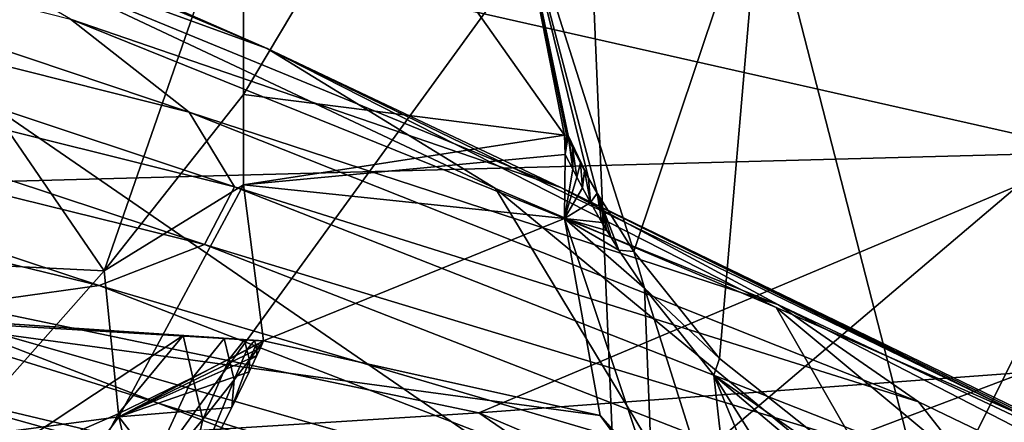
# Model space of a CAD drawing. Header units: metres. Extents: x -1004 to 0, y -808 to 0.
# Tile 94 of 116: x -226 to -196, y -69 to -57. Entities that reach past the tile are written whole.
import ezdxf

# ---------------------------------------------------------------- set-up
doc = ezdxf.new("R2010")
doc.units = ezdxf.units.M

msp = doc.modelspace()

# ---------------------------------------------------------------- linework, layer by layer
at = {"layer": 'top'}
for points in [[(-249.112656, -44.404568, 665.240845), (-531.962463, -59.26767, 664.851257), (-202.874207, -76.227615, 664.407471)], [(-249.112656, -44.404568, 665.240845), (-218.480881, -57.810226, 708.20575), (-238.733841, -49.275791, 708.214417)], [(-249.112656, -44.404568, 665.240845), (-211.374176, -62.171532, 664.775574), (-218.480881, -57.810226, 708.20575)], [(-211.374176, -62.171532, 664.775574), (-249.112656, -44.404568, 665.240845), (-202.874207, -76.227615, 664.407471)], [(-238.733841, -49.275791, 708.214417), (-218.480881, -57.810226, 708.20575), (-230.568024, -53.413475, 752.371155)], [(-243.858749, -54.003952, 887.331421), (-244.668945, -51.801949, 842.074158), (-220.908829, -59.79689, 842.129456)], [(-220.908829, -59.79689, 842.129456), (-244.668945, -51.801949, 842.074158), (-224.609024, -56.904636, 797.059326)], [(-229.333786, -80.957428, 238.845657), (-233.526703, -53.347126, 232.889816), (-208.492752, -52.26717, 225.860092)], [(-223.55426, -64.732574, 2013.648071), (-232.112823, -52.26717, 2017.463257), (-232.466263, -64.303787, 2015.381592)], [(-219.226089, -52.26717, 2015.063477), (-232.112823, -52.26717, 2017.463257), (-223.55426, -64.732574, 2013.648071)], [(-207.61496, -72.704018, 231.512817), (-229.333786, -80.957428, 238.845657), (-208.492752, -52.26717, 225.860092)], [(-219.224609, -59.251183, 2013.853882), (-219.226089, -52.26717, 2015.063477), (-223.55426, -64.732574, 2013.648071)], [(-219.226089, -52.26717, 2015.063477), (-219.224609, -59.251183, 2013.853882), (-215.054718, -52.26717, 2015.059692)], [(-219.224609, -59.251183, 2013.853882), (-209.224609, -60.508411, 2013.625122), (-215.054718, -52.26717, 2015.059692)], [(-215.054718, -52.26717, 2015.059692), (-209.224609, -60.508411, 2013.625122), (-210.847839, -52.26717, 2015.059937)], [(-203.098633, -52.26717, 2017.953491), (-210.847839, -52.26717, 2015.059937), (-207.069885, -64.139069, 2013.776367)], [(-210.847839, -52.26717, 2015.059937), (-208.214233, -62.321117, 2013.591431), (-207.069885, -64.139069, 2013.776367)], [(-209.224609, -60.508411, 2013.625122), (-209.167206, -60.49873, 2013.62793), (-210.847839, -52.26717, 2015.059937)], [(-210.847839, -52.26717, 2015.059937), (-209.167206, -60.49873, 2013.62793), (-209.111023, -60.52396, 2013.62439)], [(-208.478424, -61.851734, 2013.565674), (-210.847839, -52.26717, 2015.059937), (-209.111023, -60.52396, 2013.62439)], [(-208.478424, -61.851734, 2013.565674), (-208.214233, -62.321117, 2013.591431), (-210.847839, -52.26717, 2015.059937)], [(-208.492752, -52.26717, 225.860092), (-183.543732, -52.26717, 219.960983), (-207.61496, -72.704018, 231.512817)], [(-207.61496, -72.704018, 231.512817), (-183.543732, -52.26717, 219.960983), (-183.264297, -63.495876, 223.60199)], [(-207.069885, -64.139069, 2013.776367), (-204.404587, -67.468742, 2014.392456), (-203.098633, -52.26717, 2017.953491)], [(-204.404587, -67.468742, 2014.392456), (-197.853943, -72.66877, 2016.369751), (-203.098633, -52.26717, 2017.953491)], [(-203.098633, -52.26717, 2017.953491), (-197.853943, -72.66877, 2016.369751), (-187.655472, -52.26717, 2024.519531)], [(-197.853943, -72.66877, 2016.369751), (-190.253204, -75.691315, 2019.026855), (-187.655472, -52.26717, 2024.519531)], [(-218.480881, -57.810226, 708.20575), (-209.342316, -62.147453, 752.356201), (-230.568024, -53.413475, 752.371155)], [(-230.568024, -53.413475, 752.371155), (-209.342316, -62.147453, 752.356201), (-224.609024, -56.904636, 797.059326)], [(-243.858749, -54.003952, 887.331421), (-219.505951, -62.125416, 887.432373), (-245.204788, -55.704666, 932.672791)], [(-219.505951, -62.125416, 887.432373), (-243.858749, -54.003952, 887.331421), (-220.908829, -59.79689, 842.129456)], [(-220.432922, -63.917587, 932.819214), (-248.729141, -56.930813, 977.957642), (-245.204788, -55.704666, 932.672791)], [(-245.204788, -55.704666, 932.672791), (-219.505951, -62.125416, 887.432373), (-220.432922, -63.917587, 932.819214)], [(-248.729141, -56.930813, 977.957642), (-223.709717, -65.198402, 978.141907), (-254.446625, -57.697723, 1023.045593)], [(-223.709717, -65.198402, 978.141907), (-248.729141, -56.930813, 977.957642), (-220.432922, -63.917587, 932.819214)], [(-209.342316, -62.147453, 752.356201), (-202.569275, -65.800797, 797.053589), (-224.609024, -56.904636, 797.059326)], [(-224.609024, -56.904636, 797.059326), (-202.569275, -65.800797, 797.053589), (-220.908829, -59.79689, 842.129456)], [(-223.709717, -65.198402, 978.141907), (-229.346558, -65.985649, 1023.252991), (-254.446625, -57.697723, 1023.045593)], [(-211.374176, -62.171532, 664.775574), (-202.634872, -65.880661, 694.430786), (-218.480881, -57.810226, 708.20575)], [(-218.480881, -57.810226, 708.20575), (-202.634872, -65.880661, 694.430786), (-194.82959, -69.303329, 725.346436)], [(-218.480881, -57.810226, 708.20575), (-194.82959, -69.303329, 725.346436), (-209.342316, -62.147453, 752.356201)], [(-594.247375, -171.585114, 661.909546), (-196.308548, -147.470947, 662.541565), (-531.962463, -59.26767, 664.851257)], [(-196.308548, -147.470947, 662.541565), (-191.884094, -88.40519, 664.088562), (-531.962463, -59.26767, 664.851257)], [(-531.962463, -59.26767, 664.851257), (-191.884094, -88.40519, 664.088562), (-202.874207, -76.227615, 664.407471)], [(-219.224609, -59.251183, 2013.853882), (-223.55426, -64.732574, 2013.648071), (-219.224121, -62.059559, 1993.041016)], [(-219.224609, -59.251183, 2013.853882), (-219.224121, -62.059559, 1993.041016), (-209.224609, -60.508411, 2013.625122)], [(-202.569275, -65.800797, 797.053589), (-198.208572, -68.820236, 842.143738), (-220.908829, -59.79689, 842.129456)], [(-220.908829, -59.79689, 842.129456), (-198.208572, -68.820236, 842.143738), (-219.505951, -62.125416, 887.432373)], [(-219.224121, -62.059559, 1993.041016), (-209.203293, -61.112713, 2009.062378), (-209.224609, -60.508411, 2013.625122)], [(-209.203293, -61.112713, 2009.062378), (-209.167206, -60.49873, 2013.62793), (-209.224609, -60.508411, 2013.625122)], [(-209.111023, -60.52396, 2013.62439), (-209.167206, -60.49873, 2013.62793), (-209.203293, -61.112713, 2009.062378)], [(-208.972458, -61.57531, 2009.062378), (-209.111023, -60.52396, 2013.62439), (-209.203293, -61.112713, 2009.062378)], [(-209.08136, -60.653568, 2013.602783), (-209.111023, -60.52396, 2013.62439), (-208.972458, -61.57531, 2009.062378)], [(-209.08136, -60.653568, 2013.602783), (-208.980316, -60.898952, 2013.567017), (-209.111023, -60.52396, 2013.62439)], [(-208.980316, -60.898952, 2013.567017), (-208.732224, -61.376354, 2013.548218), (-209.111023, -60.52396, 2013.62439)], [(-209.111023, -60.52396, 2013.62439), (-208.732224, -61.376354, 2013.548218), (-208.606277, -61.614521, 2013.556519)], [(-208.606277, -61.614521, 2013.556519), (-208.478424, -61.851734, 2013.565674), (-209.111023, -60.52396, 2013.62439)], [(-208.980316, -60.898952, 2013.567017), (-209.08136, -60.653568, 2013.602783), (-208.972458, -61.57531, 2009.062378)], [(-208.972458, -61.57531, 2009.062378), (-208.844742, -61.822979, 2009.062378), (-208.980316, -60.898952, 2013.567017)], [(-208.844742, -61.822979, 2009.062378), (-208.732224, -61.376354, 2013.548218), (-208.980316, -60.898952, 2013.567017)], [(-219.224121, -62.059559, 1993.041016), (-209.224304, -63.103916, 1994.389771), (-209.203293, -61.112713, 2009.062378)], [(-209.203293, -61.112713, 2009.062378), (-209.224304, -63.103916, 1994.389771), (-208.972458, -61.57531, 2009.062378)], [(-209.224304, -63.103916, 1994.389771), (-208.844742, -61.822979, 2009.062378), (-208.972458, -61.57531, 2009.062378)], [(-208.844742, -61.822979, 2009.062378), (-208.669968, -62.153076, 2009.062378), (-208.732224, -61.376354, 2013.548218)], [(-208.669968, -62.153076, 2009.062378), (-208.606277, -61.614521, 2013.556519), (-208.732224, -61.376354, 2013.548218)], [(-209.224304, -63.103916, 1994.389771), (-208.669968, -62.153076, 2009.062378), (-208.844742, -61.822979, 2009.062378)], [(-208.669968, -62.153076, 2009.062378), (-208.422073, -62.604916, 2009.062378), (-208.606277, -61.614521, 2013.556519)], [(-208.422073, -62.604916, 2009.062378), (-208.478424, -61.851734, 2013.565674), (-208.606277, -61.614521, 2013.556519)], [(-208.478424, -61.851734, 2013.565674), (-208.422073, -62.604916, 2009.062378), (-208.214233, -62.321117, 2013.591431)], [(-223.55426, -64.732574, 2013.648071), (-223.103012, -69.286476, 1984.777344), (-219.224121, -62.059559, 1993.041016)], [(-223.103012, -69.286476, 1984.777344), (-218.596039, -66.920189, 1955.06311), (-219.224121, -62.059559, 1993.041016)], [(-219.505951, -62.125416, 887.432373), (-196.293015, -71.242889, 887.472473), (-220.432922, -63.917587, 932.819214)], [(-198.208572, -68.820236, 842.143738), (-196.293015, -71.242889, 887.472473), (-219.505951, -62.125416, 887.432373)], [(-219.224121, -62.059559, 1993.041016), (-218.596039, -66.920189, 1955.06311), (-209.224304, -63.103916, 1994.389771)], [(-202.634872, -65.880661, 694.430786), (-211.374176, -62.171532, 664.775574), (-198.822815, -72.536285, 694.568726)], [(-198.822815, -72.536285, 694.568726), (-211.374176, -62.171532, 664.775574), (-202.874207, -76.227615, 664.407471)], [(-194.82959, -69.303329, 725.346436), (-188.255829, -72.352821, 756.585815), (-209.342316, -62.147453, 752.356201)], [(-209.342316, -62.147453, 752.356201), (-188.255829, -72.352821, 756.585815), (-182.928421, -75.050949, 788.09375)], [(-209.342316, -62.147453, 752.356201), (-182.928421, -75.050949, 788.09375), (-202.569275, -65.800797, 797.053589)], [(-208.422073, -62.604916, 2009.062378), (-208.669968, -62.153076, 2009.062378), (-209.224304, -63.103916, 1994.389771)], [(-208.422073, -62.604916, 2009.062378), (-208.062714, -63.229111, 2009.062378), (-208.214233, -62.321117, 2013.591431)], [(-208.214233, -62.321117, 2013.591431), (-208.062714, -63.229111, 2009.062378), (-207.914322, -63.477123, 2009.062378)], [(-207.914322, -63.477123, 2009.062378), (-207.77829, -63.699806, 2009.062378), (-208.214233, -62.321117, 2013.591431)], [(-207.77829, -63.699806, 2009.062378), (-207.532333, -64.091751, 2009.062378), (-208.214233, -62.321117, 2013.591431)], [(-208.214233, -62.321117, 2013.591431), (-207.532333, -64.091751, 2009.062378), (-207.069885, -64.139069, 2013.776367)], [(-208.062714, -63.229111, 2009.062378), (-208.422073, -62.604916, 2009.062378), (-209.224304, -63.103916, 1994.389771)], [(-218.596039, -66.920189, 1955.06311), (-208.115097, -69.236809, 1946.025757), (-209.224304, -63.103916, 1994.389771)], [(-208.115097, -69.236809, 1946.025757), (-206.50238, -71.291908, 1957.511597), (-209.224304, -63.103916, 1994.389771)], [(-206.50238, -71.291908, 1957.511597), (-206.735596, -65.276733, 2009.062378), (-209.224304, -63.103916, 1994.389771)], [(-209.224304, -63.103916, 1994.389771), (-206.735596, -65.276733, 2009.062378), (-207.532333, -64.091751, 2009.062378)], [(-207.532333, -64.091751, 2009.062378), (-207.77829, -63.699806, 2009.062378), (-209.224304, -63.103916, 1994.389771)], [(-207.77829, -63.699806, 2009.062378), (-207.914322, -63.477123, 2009.062378), (-209.224304, -63.103916, 1994.389771)], [(-209.224304, -63.103916, 1994.389771), (-207.914322, -63.477123, 2009.062378), (-208.062714, -63.229111, 2009.062378)], [(-206.430389, -99.996498, 239.058441), (-207.61496, -72.704018, 231.512817), (-183.264297, -63.495876, 223.60199)], [(-182.682938, -87.116165, 231.262482), (-206.430389, -99.996498, 239.058441), (-183.264297, -63.495876, 223.60199)], [(-196.848999, -73.098312, 932.886292), (-223.709717, -65.198402, 978.141907), (-220.432922, -63.917587, 932.819214)], [(-220.432922, -63.917587, 932.819214), (-196.293015, -71.242889, 887.472473), (-196.848999, -73.098312, 932.886292)], [(-232.466263, -64.303787, 2015.381592), (-228.184891, -69.961212, 2013.574951), (-223.55426, -64.732574, 2013.648071)], [(-207.532333, -64.091751, 2009.062378), (-206.735596, -65.276733, 2009.062378), (-207.069885, -64.139069, 2013.776367)], [(-207.069885, -64.139069, 2013.776367), (-206.735596, -65.276733, 2009.062378), (-204.404587, -67.468742, 2014.392456)], [(-283.034515, -64.821518, 1897.789917), (-297.378326, -66.572098, 1849.74353), (-194.745895, -79.330482, 1848.896851)], [(-242.834518, -65.232727, 1943.694336), (-283.034515, -64.821518, 1897.789917), (-203.395599, -74.610085, 1897.790771)], [(-203.395599, -74.610085, 1897.790771), (-283.034515, -64.821518, 1897.789917), (-194.745895, -79.330482, 1848.896851)], [(-223.103012, -69.286476, 1984.777344), (-223.55426, -64.732574, 2013.648071), (-228.184891, -69.961212, 2013.574951)], [(-230.354355, -66.216599, 1948.605591), (-242.834518, -65.232727, 1943.694336), (-203.395599, -74.610085, 1897.790771)], [(-229.346558, -65.985649, 1023.252991), (-223.709717, -65.198402, 978.141907), (-199.890915, -74.411522, 978.232117)], [(-199.890915, -74.411522, 978.232117), (-223.709717, -65.198402, 978.141907), (-196.848999, -73.098312, 932.886292)], [(-206.735596, -65.276733, 2009.062378), (-204.578217, -67.980766, 2009.062378), (-204.404587, -67.468742, 2014.392456)], [(-204.578217, -67.980766, 2009.062378), (-206.735596, -65.276733, 2009.062378), (-203.867096, -74.40641, 1957.580322)], [(-206.735596, -65.276733, 2009.062378), (-206.50238, -71.291908, 1957.511597), (-203.867096, -74.40641, 1957.580322)], [(-194.82959, -69.303329, 725.346436), (-202.634872, -65.880661, 694.430786), (-191.264359, -75.359314, 725.593262)], [(-191.264359, -75.359314, 725.593262), (-202.634872, -65.880661, 694.430786), (-198.822815, -72.536285, 694.568726)], [(-182.928421, -75.050949, 788.09375), (-176.059128, -79.459641, 851.696777), (-202.569275, -65.800797, 797.053589)], [(-202.569275, -65.800797, 797.053589), (-176.059128, -79.459641, 851.696777), (-198.208572, -68.820236, 842.143738)], [(-237.344986, -66.297554, 1068.00647), (-229.346558, -65.985649, 1023.252991), (-205.421722, -75.203011, 1023.357849)], [(-230.354355, -66.216599, 1948.605591), (-218.596039, -66.920189, 1955.06311), (-229.146667, -66.206917, 1949.183228)], [(-205.421722, -75.203011, 1023.357849), (-229.346558, -65.985649, 1023.252991), (-199.890915, -74.411522, 978.232117)], [(-229.146667, -66.206917, 1949.183228), (-218.596039, -66.920189, 1955.06311), (-221.101715, -66.754883, 1953.516724)], [(-228.042694, -71.341553, 1952.145264), (-229.146667, -66.206917, 1949.183228), (-221.101715, -66.754883, 1953.516724)], [(-246.948975, -94.762154, 1606.301514), (-225.76767, -79.417076, 1606.705933), (-332.205414, -66.348167, 1607.047974)], [(-332.205414, -66.348167, 1607.047974), (-225.76767, -79.417076, 1606.705933), (-330.090454, -66.582947, 1655.322266)], [(-235.653336, -70.56942, 1112.31543), (-237.344986, -66.297554, 1068.00647), (-213.436142, -75.492172, 1068.112793)], [(-213.436142, -75.492172, 1068.112793), (-237.344986, -66.297554, 1068.00647), (-205.421722, -75.203011, 1023.357849)], [(-218.596039, -66.920189, 1955.06311), (-230.354355, -66.216599, 1948.605591), (-208.115097, -69.236809, 1946.025757)], [(-230.354355, -66.216599, 1948.605591), (-203.395599, -74.610085, 1897.790771), (-208.115097, -69.236809, 1946.025757)], [(-225.767654, -79.416962, 1703.572632), (-325.61673, -66.957962, 1703.570801), (-330.090454, -66.582947, 1655.322266)], [(-225.76767, -79.417076, 1606.705933), (-225.767654, -79.416962, 1703.572632), (-330.090454, -66.582947, 1655.322266)], [(-297.378326, -66.572098, 1849.74353), (-309.347412, -67.335449, 1800.758545), (-225.767654, -77.948128, 1800.771362)], [(-194.745895, -79.330482, 1848.896851), (-297.378326, -66.572098, 1849.74353), (-225.767654, -77.948128, 1800.771362)], [(-221.101715, -66.754883, 1953.516724), (-223.118103, -69.188828, 1953.504028), (-228.042694, -71.341553, 1952.145264)], [(-220.794617, -68.061935, 1954.263184), (-223.118103, -69.188828, 1953.504028), (-221.101715, -66.754883, 1953.516724)], [(-219.822617, -66.839638, 1954.293579), (-220.794617, -68.061935, 1954.263184), (-221.101715, -66.754883, 1953.516724)], [(-218.596039, -66.920189, 1955.06311), (-219.822617, -66.839638, 1954.293579), (-221.101715, -66.754883, 1953.516724)], [(-318.67804, -67.316513, 1752.300415), (-325.61673, -66.957962, 1703.570801), (-225.767654, -79.416962, 1703.572632)], [(-218.694183, -67.131752, 1955.09375), (-218.596039, -66.920189, 1955.06311), (-223.103012, -69.286476, 1984.777344)], [(-219.668274, -67.486694, 1954.662476), (-220.794617, -68.061935, 1954.263184), (-219.822617, -66.839638, 1954.293579)], [(-219.189728, -66.881294, 1954.687622), (-219.668274, -67.486694, 1954.662476), (-219.822617, -66.839638, 1954.293579)], [(-219.189728, -66.881294, 1954.687622), (-219.822617, -66.839638, 1954.293579), (-218.596039, -66.920189, 1955.06311)], [(-219.114029, -67.196228, 1954.866943), (-219.668274, -67.486694, 1954.662476), (-219.189728, -66.881294, 1954.687622)], [(-218.874954, -66.901939, 1954.885986), (-219.114029, -67.196228, 1954.866943), (-219.189728, -66.881294, 1954.687622)], [(-218.874954, -66.901939, 1954.885986), (-219.189728, -66.881294, 1954.687622), (-218.596039, -66.920189, 1955.06311)], [(-218.839157, -67.050308, 1954.970459), (-219.114029, -67.196228, 1954.866943), (-218.874954, -66.901939, 1954.885986)], [(-219.114029, -67.196228, 1954.866943), (-218.839157, -67.050308, 1954.970459), (-219.038269, -67.511375, 1955.046509)], [(-218.839157, -67.050308, 1954.970459), (-218.803329, -67.198769, 1955.054932), (-219.038269, -67.511375, 1955.046509)], [(-218.596039, -66.920189, 1955.06311), (-218.839157, -67.050308, 1954.970459), (-218.874954, -66.901939, 1954.885986)], [(-218.686569, -67.042168, 1955.059448), (-218.839157, -67.050308, 1954.970459), (-218.596039, -66.920189, 1955.06311)], [(-218.686569, -67.042168, 1955.059448), (-218.803329, -67.198769, 1955.054932), (-218.839157, -67.050308, 1954.970459)], [(-218.803329, -67.198769, 1955.054932), (-218.686569, -67.042168, 1955.059448), (-218.694183, -67.131752, 1955.09375)], [(-218.694183, -67.131752, 1955.09375), (-218.686569, -67.042168, 1955.059448), (-218.596039, -66.920189, 1955.06311)], [(-225.767654, -77.948128, 1800.771362), (-309.347412, -67.335449, 1800.758545), (-318.67804, -67.316513, 1752.300415)], [(-225.767654, -77.948128, 1800.771362), (-318.67804, -67.316513, 1752.300415), (-225.767654, -79.416962, 1703.572632)], [(-218.807846, -67.375198, 1955.129272), (-218.694183, -67.131752, 1955.09375), (-223.103012, -69.286476, 1984.777344)], [(-223.103012, -69.286476, 1984.777344), (-219.046722, -67.88134, 1955.203735), (-218.807846, -67.375198, 1955.129272)], [(-219.513794, -68.134171, 1955.031616), (-219.668274, -67.486694, 1954.662476), (-219.114029, -67.196228, 1954.866943)], [(-219.038269, -67.511375, 1955.046509), (-219.513794, -68.134171, 1955.031616), (-219.114029, -67.196228, 1954.866943)], [(-219.046722, -67.88134, 1955.203735), (-219.038269, -67.511375, 1955.046509), (-218.807846, -67.375198, 1955.129272)], [(-219.038269, -67.511375, 1955.046509), (-218.803329, -67.198769, 1955.054932), (-218.807846, -67.375198, 1955.129272)], [(-218.807846, -67.375198, 1955.129272), (-218.803329, -67.198769, 1955.054932), (-218.694183, -67.131752, 1955.09375)], [(-220.487244, -69.369843, 1955.010254), (-220.794617, -68.061935, 1954.263184), (-219.668274, -67.486694, 1954.662476)], [(-219.513794, -68.134171, 1955.031616), (-220.487244, -69.369843, 1955.010254), (-219.668274, -67.486694, 1954.662476)], [(-219.046722, -67.88134, 1955.203735), (-219.581604, -68.988884, 1955.370117), (-219.038269, -67.511375, 1955.046509)], [(-219.581604, -68.988884, 1955.370117), (-219.513794, -68.134171, 1955.031616), (-219.038269, -67.511375, 1955.046509)], [(-204.404587, -67.468742, 2014.392456), (-204.578217, -67.980766, 2009.062378), (-197.853943, -72.66877, 2016.369751)], [(-219.581604, -68.988884, 1955.370117), (-219.046722, -67.88134, 1955.203735), (-223.103012, -69.286476, 1984.777344)], [(-204.578217, -67.980766, 2009.062378), (-198.24498, -73.327202, 2009.062378), (-197.853943, -72.66877, 2016.369751)], [(-198.24498, -73.327202, 2009.062378), (-204.578217, -67.980766, 2009.062378), (-197.423965, -79.364342, 1957.765747)], [(-197.423965, -79.364342, 1957.765747), (-204.578217, -67.980766, 2009.062378), (-200.820053, -77.114532, 1957.665649)], [(-204.578217, -67.980766, 2009.062378), (-203.867096, -74.40641, 1957.580322), (-200.820053, -77.114532, 1957.665649)], [(-220.794617, -68.061935, 1954.263184), (-222.522614, -71.799706, 1955.00061), (-223.118103, -69.188828, 1953.504028)], [(-222.522614, -71.799706, 1955.00061), (-220.794617, -68.061935, 1954.263184), (-220.487244, -69.369843, 1955.010254)], [(-219.581604, -68.988884, 1955.370117), (-221.072311, -71.905922, 1955.831665), (-219.513794, -68.134171, 1955.031616)], [(-221.072311, -71.905922, 1955.831665), (-220.487244, -69.369843, 1955.010254), (-219.513794, -68.134171, 1955.031616)], [(-176.059128, -79.459641, 851.696777), (-196.293015, -71.242889, 887.472473), (-198.208572, -68.820236, 842.143738)], [(-223.118103, -69.188828, 1953.504028), (-226.937775, -76.479446, 1955.109253), (-228.042694, -71.341553, 1952.145264)], [(-222.522614, -71.799706, 1955.00061), (-226.937775, -76.479446, 1955.109253), (-223.118103, -69.188828, 1953.504028)], [(-221.072311, -71.905922, 1955.831665), (-219.581604, -68.988884, 1955.370117), (-223.103012, -69.286476, 1984.777344)], [(-203.395599, -74.610085, 1897.790771), (-202.581863, -76.779633, 1905.988037), (-208.115097, -69.236809, 1946.025757)], [(-202.581863, -76.779633, 1905.988037), (-206.50238, -71.291908, 1957.511597), (-208.115097, -69.236809, 1946.025757)], [(-227.378616, -75.101364, 1985.332764), (-223.103012, -69.286476, 1984.777344), (-228.184891, -69.961212, 2013.574951)], [(-221.072311, -71.905922, 1955.831665), (-223.103012, -69.286476, 1984.777344), (-227.378616, -75.101364, 1985.332764)], [(-221.072311, -71.905922, 1955.831665), (-222.522614, -71.799706, 1955.00061), (-220.487244, -69.369843, 1955.010254)]]:
    msp.add_3dface(points, dxfattribs=at)
at = {"layer": 'top0123413'}
for points in [[(-10, -10, 90), (-502.018646, -625.846375, 90), (-994.037292, -10, 90)], [(-494.003571, -626.560364, 90), (-502.018646, -625.846375, 90), (-10, -10, 90)], [(-485.779327, -628.854126, 90), (-494.003571, -626.560364, 90), (-10, -10, 90)], [(-477.800262, -632.855408, 90), (-485.779327, -628.854126, 90), (-10, -10, 90)], [(-10, -10, 90), (-470.61264, -638.481506, 90), (-477.800262, -632.855408, 90)], [(-217.024689, -763.271118, 90), (-470.61264, -638.481506, 90), (-10, -10, 90)], [(-10.00001, -794.032166, 90), (-217.024689, -763.271118, 90), (-10, -10, 90)], [(-244.182938, -62.4231, 141.025833), (-192.640961, -61.038689, 140.855408), (-229.452408, -52.72739, 163.059708)], [(-229.452408, -52.72739, 163.059708), (-192.640961, -61.038689, 140.855408), (-174.494446, -52.861675, 163.059708)], [(-244.182938, -62.4231, 141.025833), (-211.891357, -69.16288, 118.815819), (-192.640961, -61.038689, 140.855408)], [(-211.891357, -69.16288, 118.815819), (-163.001053, -65.533676, 118.879166), (-192.640961, -61.038689, 140.855408)], [(-261.255157, -72.276657, 118.761467), (-211.891357, -69.16288, 118.815819), (-244.182938, -62.4231, 141.025833)], [(-163.001053, -65.533676, 118.879166), (-211.891357, -69.16288, 118.815819), (-73.104225, -128.088638, 117.787262)], [(-211.891357, -69.16288, 118.815819), (-261.255157, -72.276657, 118.761467), (-70.201569, -166.471344, 117.117294)], [(-73.104225, -128.088638, 117.787262), (-211.891357, -69.16288, 118.815819), (-70.201569, -166.471344, 117.117294)]]:
    msp.add_3dface(points, dxfattribs=at)

doc.saveas('drawing.dxf')
